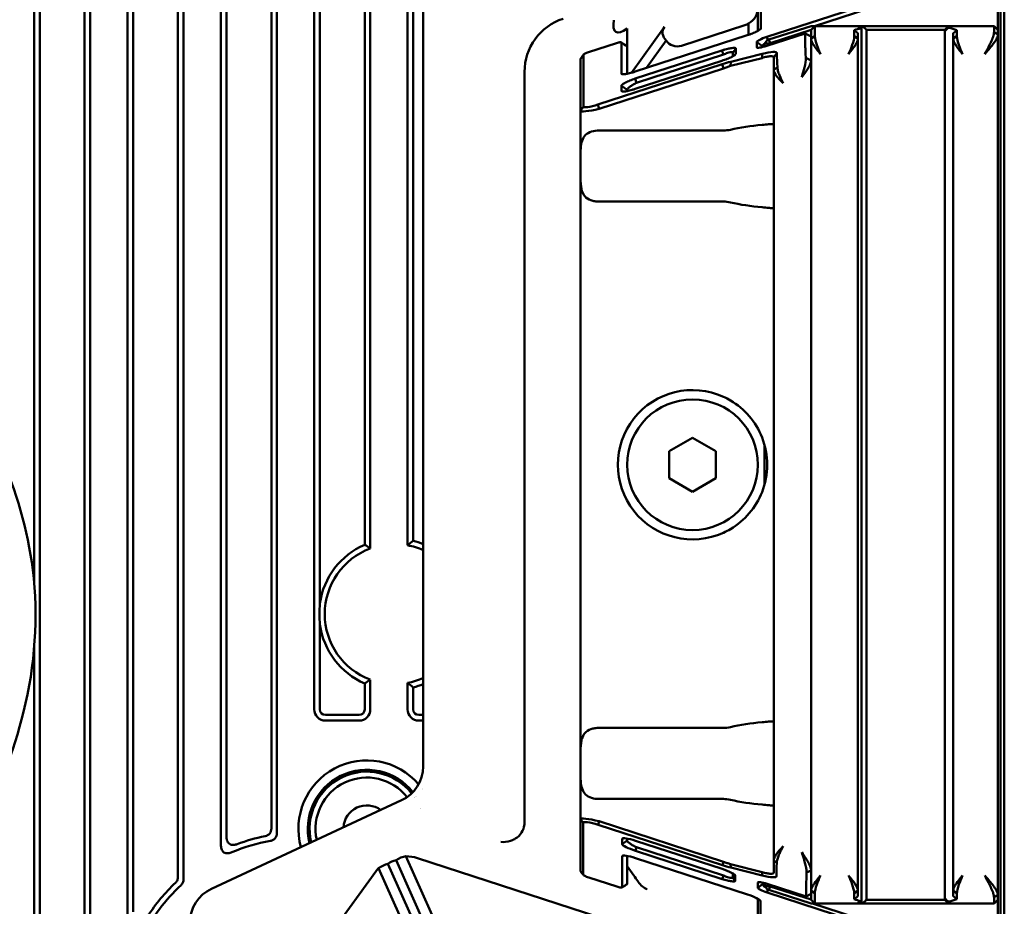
# Model space of a CAD drawing. Header units: millimetres. Extents: x 0 to 5104, y -184 to 1188.
# Tile 61 of 221: x 630 to 683, y 761 to 809. Entities that reach past the tile are written whole.
import ezdxf

# ---------------------------------------------------------------- set-up
doc = ezdxf.new("R2010")
doc.units = ezdxf.units.MM
doc.header["$LTSCALE"] = 2
doc.layers.add('Sichtbar (ISO)', color=7, linetype='Continuous', lineweight=50)

msp = doc.modelspace()

# ---------------------------------------------------------------- linework, layer by layer
at = {"layer": 'Sichtbar (ISO)'}
for p, q in [((683.13, 1106.68), (683.13, 611.58)), ((631.169, 778.621), (631.169, 830.119)), ((631.469, 738.477), (631.469, 830.119)), ((633.869, 830.119), (633.869, 741.78)), ((634.169, 830.119), (634.169, 742.193)), ((636.169, 759.948), (636.169, 830.119)), ((636.469, 761.08), (636.469, 830.119)), ((638.869, 830.119), (638.869, 762.949)), ((639.169, 830.119), (639.169, 762.819)), ((641.169, 764.661), (641.169, 830.119)), ((644.169, 830.119), (644.169, 765.301)), ((646.169, 771.924), (646.169, 830.119)), ((646.469, 777.594), (646.469, 830.119)), ((648.869, 830.119), (648.869, 780.746)), ((649.169, 830.119), (649.169, 780.543)), ((651.169, 830.119), (651.169, 780.716)), ((651.469, 830.119), (651.469, 780.957)), ((641.469, 765.104), (641.469, 828.619)), ((643.869, 828.619), (643.869, 765.549)), ((652.003, 826.344), (652.003, 768.866)), ((682.93, 754.971), (682.93, 814.701)), ((670.408, 807.947), (682.207, 811.781)), ((682.78, 811.691), (682.78, 808.33)), ((682.28, 811.558), (672.96, 808.53)), ((670.096, 810.289), (670.096, 808.413)), ((669.93, 809.517), (669.93, 808.273)), ((669.239, 808.584), (665.837, 807.478)), ((669.43, 808.061), (669.43, 808.669)), ((670.52, 807.806), (672.781, 808.53)), ((672.781, 808.53), (672.981, 808.53)), ((672.981, 808.53), (672.781, 808.33)), ((672.981, 808.53), (675.541, 808.53)), ((672.981, 807.988), (672.981, 808.53)), ((675.541, 808.53), (675.791, 808.53)), ((675.541, 808.53), (675.541, 808.524)), ((675.741, 808.33), (675.541, 808.53)), ((675.791, 808.53), (679.891, 808.53)), ((679.891, 808.53), (680.141, 808.53)), ((680.141, 808.53), (679.941, 808.33)), ((680.141, 808.53), (680.269, 808.53)), ((680.141, 808.434), (680.141, 808.528)), ((680.269, 808.53), (682.58, 808.53)), ((682.58, 808.53), (682.58, 808.212)), ((682.58, 808.53), (682.78, 808.33)), ((662.93, 807.872), (662.93, 808.391)), ((663.167, 806.03), (664.935, 808.491)), ((669.357, 808.037), (663.357, 806.087)), ((670.096, 808.413), (670.049, 808.35)), ((672.47, 808.139), (670.408, 807.47)), ((672.781, 808.32), (670.581, 807.616)), ((672.47, 807.401), (672.47, 808.139)), ((672.75, 807.984), (672.47, 808.139)), ((672.75, 807.984), (672.781, 807.96)), ((672.781, 808.33), (672.781, 807.86)), ((672.981, 807.988), (672.781, 807.86)), ((675.091, 808.307), (675.091, 807.988)), ((675.291, 807.86), (675.091, 807.988)), ((675.291, 808.493), (675.291, 808.505)), ((675.291, 807.86), (675.291, 808.143)), ((675.486, 808.444), (675.486, 761.615)), ((675.741, 808.33), (675.741, 808.33)), ((675.741, 808.33), (675.741, 761.73)), ((675.791, 808.33), (675.741, 808.33)), ((679.891, 808.33), (675.791, 808.33)), ((679.941, 808.33), (679.891, 808.33)), ((679.941, 808.33), (679.941, 808.316)), ((679.941, 808.316), (679.941, 808.263)), ((679.941, 808.263), (679.941, 761.796)), ((680.391, 808.143), (680.391, 807.86)), ((680.591, 807.988), (680.391, 807.86)), ((680.591, 807.988), (680.591, 808.307)), ((682.58, 808.212), (682.78, 808.054)), ((682.78, 808.054), (682.78, 808.33)), ((682.78, 808.054), (682.78, 762.005)), ((662.357, 807.616), (660.857, 807.129)), ((662.619, 805.984), (662.619, 807.653)), ((662.619, 807.653), (662.93, 807.429)), ((662.93, 807.872), (662.93, 805.995)), ((665.017, 807.755), (663.959, 806.283)), ((669.87, 807.394), (669.87, 807.673)), ((670.181, 807.449), (669.87, 807.673)), ((670.281, 807.584), (670.42, 807.774)), ((670.281, 807.431), (670.281, 807.584)), ((670.461, 807.787), (670.408, 807.947)), ((670.42, 807.774), (670.52, 807.806)), ((670.581, 807.616), (670.52, 807.806)), ((672.781, 762.199), (672.781, 807.86)), ((675.291, 807.86), (675.291, 762.199)), ((680.391, 762.199), (680.391, 807.86)), ((660.596, 806.995), (660.43, 806.772)), ((660.596, 806.995), (660.596, 804.214)), ((663.357, 805.712), (668.007, 807.223)), ((668.08, 807), (663.43, 805.489)), ((668.08, 807), (668.007, 807.223)), ((668.476, 806.617), (670.168, 807.041)), ((668.58, 807.103), (668.746, 807.326)), ((668.58, 806.907), (668.58, 807.103)), ((668.699, 806.985), (668.746, 807.048)), ((668.746, 807.326), (668.746, 807.048)), ((669.903, 807.371), (669.87, 807.394)), ((670.168, 807.041), (670.152, 806.818)), ((670.181, 807.449), (670.181, 807.405)), ((670.947, 807.081), (670.781, 806.858)), ((670.947, 807.081), (670.947, 806.906)), ((660.43, 803.991), (660.43, 806.772)), ((661.357, 804.32), (668.016, 806.484)), ((668.007, 806.671), (663.357, 805.16)), ((668.016, 806.484), (668.088, 806.261)), ((670.152, 806.818), (668.46, 806.394)), ((668.476, 806.617), (668.46, 806.394)), ((670.781, 806.683), (670.781, 806.858)), ((670.781, 806.186), (670.781, 806.683)), ((672.781, 806.681), (672.498, 806.819)), ((657.43, 765.876), (657.43, 806.073)), ((668.088, 806.261), (661.43, 804.097)), ((662.619, 805.984), (662.664, 805.952)), ((662.93, 805.995), (662.93, 805.973)), ((670.974, 806.324), (670.781, 806.186)), ((670.781, 801.501), (670.781, 806.186)), ((663.43, 805.489), (663.357, 805.712)), ((662.619, 805.057), (662.619, 805.335)), ((662.619, 805.335), (662.93, 805.112)), ((662.619, 805.057), (662.664, 805.025)), ((662.93, 805.112), (662.93, 805.046)), ((661.357, 804.32), (661.43, 804.097)), ((660.596, 804.214), (660.43, 803.991)), ((660.43, 801.501), (660.43, 803.991)), ((668.088, 802.933), (661.43, 802.933)), ((660.43, 800.558), (660.43, 801.501)), ((660.43, 769.501), (660.43, 800.558)), ((670.781, 769.501), (670.781, 800.558)), ((661.43, 799.126), (668.088, 799.126)), ((665.18, 785.751), (666.43, 786.473)), ((666.43, 786.473), (667.68, 785.751)), ((670.281, 783.948), (670.281, 786.111)), ((665.18, 784.308), (665.18, 785.751)), ((667.68, 785.751), (667.68, 784.308)), ((666.43, 783.586), (665.18, 784.308)), ((667.68, 784.308), (666.43, 783.586)), ((646.469, 771.924), (646.469, 776.465)), ((631.169, 738.041), (631.169, 775.294)), ((648.869, 773.314), (648.869, 771.924)), ((649.169, 773.516), (649.169, 771.924)), ((651.169, 773.344), (651.169, 771.924)), ((651.469, 773.102), (651.469, 771.924)), ((646.769, 771.624), (648.569, 771.624)), ((651.769, 771.624), (652.003, 771.624)), ((646.769, 771.324), (648.569, 771.324)), ((651.769, 771.324), (652.003, 771.324)), ((668.088, 770.933), (661.43, 770.933)), ((660.43, 768.558), (660.43, 769.501)), ((660.43, 766.04), (660.43, 768.558)), ((670.781, 763.821), (670.781, 768.558)), ((640.665, 762.312), (650.847, 767.053)), ((661.43, 767.126), (668.088, 767.126)), ((660.43, 763.259), (660.43, 766.04)), ((660.569, 765.852), (660.43, 766.04)), ((660.569, 765.852), (660.569, 763.071)), ((661.369, 765.741), (661.43, 765.928)), ((661.43, 765.928), (668.088, 763.765)), ((668.028, 763.577), (661.369, 765.741)), ((662.669, 764.985), (662.712, 765.015)), ((662.669, 764.707), (662.669, 764.985)), ((662.669, 764.707), (662.93, 764.894)), ((662.93, 765.001), (662.93, 764.894)), ((663.369, 764.887), (668.019, 763.376)), ((663.43, 764.537), (663.369, 764.349)), ((668.019, 762.838), (663.369, 764.349)), ((663.43, 764.537), (668.08, 763.026)), ((650.552, 763.856), (660.407, 741.771)), ((661.013, 741.787), (651.075, 764.058)), ((681.546, 754.259), (651.694, 763.958)), ((662.669, 764.058), (662.712, 764.088)), ((662.669, 762.389), (662.669, 764.058)), ((662.93, 764.074), (662.93, 762.576)), ((663.369, 763.96), (669.369, 762.01)), ((668.028, 763.577), (668.088, 763.765)), ((670.781, 763.821), (670.781, 763.349)), ((670.941, 763.7), (670.781, 763.821)), ((649.463, 763.244), (631.295, 738.237)), ((659.26, 741.79), (649.608, 763.42)), ((650.116, 763.654), (659.882, 741.771)), ((660.569, 763.071), (660.43, 763.259)), ((663.279, 763.034), (662.93, 763.52)), ((668.46, 763.636), (670.152, 763.211)), ((668.473, 763.448), (668.46, 763.636)), ((670.166, 763.024), (668.473, 763.448)), ((670.166, 763.024), (670.152, 763.211)), ((670.781, 763.173), (670.781, 763.349)), ((670.92, 763.161), (670.92, 762.985)), ((672.541, 763.18), (672.781, 763.302)), ((660.869, 762.918), (662.369, 762.431)), ((668.08, 763.026), (668.019, 762.838)), ((668.58, 762.928), (668.58, 763.142)), ((668.58, 762.928), (668.719, 762.741)), ((668.675, 763.079), (668.719, 763.019)), ((668.719, 763.019), (668.719, 762.741)), ((669.92, 762.647), (669.951, 762.669)), ((669.92, 762.369), (669.92, 762.647)), ((670.181, 762.644), (670.181, 762.556)), ((672.52, 761.895), (672.52, 762.641)), ((662.669, 762.389), (662.93, 762.576)), ((669.92, 762.369), (670.181, 762.556)), ((670.281, 762.476), (670.281, 762.619)), ((670.42, 762.285), (670.281, 762.476)), ((670.42, 762.577), (672.52, 761.895)), ((670.52, 762.253), (670.42, 762.285)), ((670.42, 762.114), (670.47, 762.269)), ((682.219, 758.28), (670.42, 762.114)), ((670.52, 762.253), (670.581, 762.444)), ((672.781, 761.53), (670.52, 762.253)), ((670.581, 762.444), (672.781, 761.74)), ((672.781, 762.199), (672.781, 761.73)), ((672.781, 762.199), (672.981, 762.071)), ((675.291, 762.199), (675.091, 762.071)), ((675.291, 761.916), (675.291, 762.199)), ((680.391, 762.199), (680.391, 761.916)), ((680.591, 762.071), (680.391, 762.199)), ((669.93, 759.966), (669.93, 761.776)), ((670.069, 761.653), (670.025, 761.713)), ((670.069, 761.653), (670.069, 759.779)), ((672.52, 761.895), (672.755, 762.026)), ((672.781, 762.045), (672.755, 762.026)), ((672.781, 761.73), (672.981, 761.53)), ((672.981, 761.53), (672.981, 762.071)), ((675.091, 762.071), (675.091, 761.752)), ((675.541, 761.53), (675.741, 761.73)), ((675.741, 761.73), (675.741, 761.73)), ((675.741, 761.73), (675.791, 761.73)), ((675.791, 761.73), (679.891, 761.73)), ((679.891, 761.73), (679.941, 761.73)), ((679.941, 761.796), (679.941, 761.743)), ((679.941, 761.743), (679.941, 761.73)), ((679.941, 761.73), (680.141, 761.53)), ((680.141, 761.531), (680.141, 761.625)), ((680.591, 761.752), (680.591, 762.071)), ((682.58, 761.847), (682.78, 762.005)), ((682.58, 761.847), (682.58, 761.53)), ((682.58, 761.53), (682.78, 761.73)), ((682.78, 761.73), (682.78, 762.005)), ((682.78, 761.73), (682.78, 758.314)), ((672.981, 761.53), (672.781, 761.53)), ((672.856, 761.53), (682.28, 758.468)), ((675.541, 761.53), (672.981, 761.53)), ((675.291, 761.554), (675.291, 761.566)), ((675.541, 761.535), (675.541, 761.53)), ((675.791, 761.53), (675.541, 761.53)), ((679.891, 761.53), (675.791, 761.53)), ((680.141, 761.53), (679.891, 761.53)), ((680.269, 761.53), (680.141, 761.53)), ((682.58, 761.53), (680.269, 761.53))]:
    msp.add_line(p, q, dxfattribs=at)
msp.add_circle((666.43, 785.03), 3.5, dxfattribs=at)
for centre, radius, start, end in [((666.43, 785.03), 4, 65.5039, 294.4961), ((666.43, 785.03), 4, 21.4676, 59.5039), ((666.43, 785.03), 4, 300.4961, 338.5324), ((650.48, 777.03), 4.05, 113.4317, 171.9921), ((650.48, 777.03), 3.75, 66.0429, 79.4051), ((650.48, 777.03), 4.05, 67.9154, 75.8584), ((650.48, 777.03), 3.75, 110.4548, 249.5452), ((650.48, 777.03), 4.05, 188.0079, 246.5683), ((650.48, 777.03), 3.75, 280.5949, 293.9571), ((650.48, 777.03), 4.05, 284.1416, 292.0846), ((646.769, 771.924), 0.6, 180, 270), ((646.769, 771.924), 0.3, 180, 270), ((648.569, 771.924), 0.3, 270, 0), ((648.569, 771.924), 0.6, 270, 0), ((651.769, 771.924), 0.6, 180, 270), ((651.769, 771.924), 0.3, 180, 270), ((648.98, 765.53), 3.659, 40.5745, 195.6408), ((648.98, 765.53), 3.159, 38.3986, 194.1479), ((648.98, 765.53), 3.059, 38.1778, 193.7912), ((648.98, 765.53), 2.744, 38.0624, 192.4854), ((648.98, 765.53), 3.659, 35.4988, 35.5011), ((648.98, 765.53), 3.059, 33.263, 33.2642), ((648.98, 765.53), 3.159, 33.4673, 33.4701), ((648.98, 765.53), 1.25, 53.2928, 176.6446), ((648.98, 765.53), 3.059, 20.2571, 20.2573), ((645.48, 755.53), 9.5, 100.0671, 113.0535), ((645.48, 755.53), 9.8, 101.4793, 110.5337), ((645.48, 755.53), 9.8, 133.4757, 147.118), ((645.48, 755.53), 9.5, 132.7356, 153.5606)]:
    msp.add_arc(centre, radius, start, end, dxfattribs=at)
for centre, major_axis, ratio, start_param, end_param in [((668.93, 809.554), (0.707, -0.734), 0.963956, 6.021386, 7.068583), ((660.434, 806.069), (-2.813, 1.057), 0.998437, 5.386695, 6.642054), ((663.561, 810.207), (-1.234, -1.992), 0.298798, 5.638247, 6.925423), ((668.93, 809.535), (0, 1.001), 0.999327, 3.455554, 3.665191), ((675.759, 807.03), (2.598, 0), 0.57735, 1.65481, 1.751925), ((680.269, 807.03), (2.598, 0), 0.57735, 1.570796, 1.620235), ((665.691, 808.177), (-0.864, -0.022), 0.766388, 5.757039, 6.940484), ((676.452, 807.03), (2.598, 0), 0.57735, 1.972588, 2.122087), ((674.72, 807.03), (2.598, 0), 0.57735, 1.291584, 1.349126), ((679.23, 807.03), (2.598, 0), 0.57735, 1.019506, 1.212604), ((665.627, 808.147), (-0.655, -0.312), 0.965619, 0.131152, 1.436141), ((668.074, 806.329), (1.07, 0.347), 0.146908, 1.138593, 1.577494), ((671.281, 801.03), (5.625, 0), 0.4, 1.772809, 2.09618), ((671.281, 801.03), (5.625, 0), 0.4, 4.187005, 4.510376), ((671.281, 769.03), (5.625, 0), 0.4, 1.772809, 2.09618), ((650.001, 768.866), (1.895, -0.643), 0.999321, 5.475764, 6.610228), ((671.281, 769.03), (5.625, 0), 0.4, 4.187005, 4.510376), ((656.428, 765.887), (-0.256, 0.989), 0.97883, 3.527421, 4.453817), ((651.197, 761.935), (1.382, -1.489), 0.984233, 2.711553, 2.951627), ((651.228, 761.901), (-0.248, -2.17), 0.786921, 3.37461, 3.688677), ((651.099, 762.04), (1.382, -1.489), 0.984233, 2.086046, 2.397486), ((651.099, 762.04), (1.382, -1.489), 0.984233, 3.219057, 3.332908), ((651.252, 761.876), (-2.308, 0.696), 0.762738, 5.438462, 5.705893), ((668.084, 763.727), (1.037, -0.336), 0.146908, 4.705692, 5.144592), ((663.192, 763.063), (-0.498, 0.686), 0.063564, 4.137105, 4.625123), ((641.51, 760.499), (-1.895, 0.643), 0.999321, 5.475764, 6.610228), ((676.452, 763.03), (-2.598, 0), 0.57735, 1.019506, 1.169004), ((674.72, 763.03), (-2.598, 0), 0.57735, 1.792467, 1.850008), ((679.23, 763.03), (-2.598, 0), 0.57735, 1.928989, 2.122087), ((675.759, 763.03), (-2.598, 0), 0.57735, 1.389667, 1.486782), ((680.269, 763.03), (-2.598, 0), 0.57735, 1.521358, 1.570796)]:
    msp.add_ellipse(centre, major_axis=major_axis, ratio=ratio, start_param=start_param, end_param=end_param, dxfattribs=at)
for points, knots in [([(604.73, 837.53), (604.73, 831.519), (605.766, 825.393), (609.65, 815.032), (612.205, 810.566), (618.575, 801.347), (622.621, 796.704), (627.26, 789.716), (628.428, 787.722), (630.192, 783.646), (630.819, 781.547), (631.402, 776.898), (631.212, 774.277), (630.067, 769.636), (629.229, 767.536), (626.832, 762.817), (625.113, 760.245), (620.631, 754.386), (617.702, 751.191), (614.652, 748.141)], [0, 0, 0, 0, 1.803077, 1.803077, 3.338406, 3.338406, 5.226079, 5.226079, 5.93838, 5.93838, 6.604714, 6.604714, 7.38355, 7.38355, 8.058676, 8.058676, 8.980238, 8.980238, 10.274128, 10.274128, 10.274128, 10.274128]), ([(670.096, 808.413), (670.096, 808.396), (670.076, 808.371), (670.003, 808.314), (669.948, 808.281), (669.81, 808.211), (669.726, 808.173), (669.548, 808.102), (669.453, 808.068), (669.357, 808.037)], [-0.1220503, -0.1220503, -0.1220503, -0.1220503, -0.0924622, -0.0924622, -0.0615229, -0.0615229, -0.0302652, -0.0302652, 0, 0, 0, 0]), ([(672.981, 807.988), (672.982, 807.857), (673.036, 807.666), (673.085, 807.524), (673.11, 807.453), (673.159, 807.327), (673.178, 807.279), (673.198, 807.23), (673.232, 807.147), (673.281, 807.03)], [0, 0, 0, 0, 0.5, 0.5, 0.5, 0.75, 0.75, 0.75, 1, 1, 1, 1]), ([(674.791, 807.03), (674.888, 807.264), (674.922, 807.34), (674.987, 807.524), (675.051, 807.709), (675.09, 807.857), (675.091, 807.988)], [0, 0, 0, 0, 0.5, 0.5, 0.5, 1, 1, 1, 1]), ([(675.436, 808.471), (675.443, 808.47), (675.45, 808.469), (675.465, 808.464), (675.473, 808.461), (675.483, 808.453), (675.486, 808.448), (675.486, 808.439), (675.483, 808.434), (675.473, 808.425), (675.465, 808.42), (675.45, 808.414), (675.443, 808.412), (675.436, 808.41)], [0.00502347, 0.00502347, 0.00502347, 0.00502347, 0.00750611, 0.00750611, 0.01147735, 0.01147735, 0.01544859, 0.01544859, 0.01949842, 0.01949842, 0.02354826, 0.02354826, 0.02601974, 0.02601974, 0.02601974, 0.02601974]), ([(680.591, 807.988), (680.592, 807.857), (680.646, 807.666), (680.695, 807.524), (680.72, 807.453), (680.769, 807.327), (680.788, 807.279), (680.808, 807.23), (680.842, 807.147), (680.891, 807.03)], [0, 0, 0, 0, 0.5, 0.5, 0.5, 0.75, 0.75, 0.75, 1, 1, 1, 1]), ([(682.08, 807.03), (682.226, 807.302), (682.275, 807.388), (682.371, 807.588), (682.382, 807.61), (682.392, 807.632), (682.404, 807.656), (682.456, 807.768), (682.497, 807.866), (682.526, 807.951), (682.562, 808.058), (682.58, 808.143), (682.58, 808.212)], [0, 0, 0, 0, 0.451774, 0.451774, 0.451774, 0.5, 0.5, 0.5, 0.723175, 0.723175, 0.723175, 1, 1, 1, 1]), ([(682.78, 808.054), (682.78, 807.995), (682.755, 807.92), (682.705, 807.829), (682.686, 807.795), (682.665, 807.76), (682.64, 807.723), (682.61, 807.676), (682.555, 807.602), (682.533, 807.573), (682.444, 807.455), (682.292, 807.274), (682.08, 807.03)], [0, 0, 0, 0, 0.275759, 0.275759, 0.275759, 0.375, 0.375, 0.375, 0.5, 0.5, 0.5, 1, 1, 1, 1]), ([(662.619, 807.653), (662.619, 807.665), (662.591, 807.669), (662.542, 807.662), (662.494, 807.655), (662.426, 807.639), (662.357, 807.616)], [0, 0, 0, 0, 0.502904, 0.502904, 0.502904, 1, 1, 1, 1]), ([(669.87, 807.673), (669.87, 807.698), (669.927, 807.743), (670.028, 807.794), (670.127, 807.845), (670.267, 807.901), (670.408, 807.947)], [0, 0, 0, 0, 0.502904, 0.502904, 0.502904, 1, 1, 1, 1]), ([(670.408, 807.47), (670.268, 807.424), (670.128, 807.389), (670.028, 807.375), (669.928, 807.361), (669.87, 807.368), (669.87, 807.394)], [0, 0, 0, 0, 0.502904, 0.502904, 0.502904, 1, 1, 1, 1]), ([(670.281, 807.582), (670.277, 807.578), (670.273, 807.575), (670.242, 807.546), (670.219, 807.522), (670.189, 807.48), (670.181, 807.462), (670.181, 807.449)], [0.02608984, 0.02608984, 0.02608984, 0.02608984, 0.02808679, 0.02808679, 0.0418663, 0.0418663, 0.05542764, 0.05542764, 0.05542764, 0.05542764]), ([(673.281, 807.03), (673.205, 807.125), (673.138, 807.208), (673.084, 807.279), (673.029, 807.351), (673.012, 807.373), (672.955, 807.458), (672.84, 807.629), (672.781, 807.763), (672.781, 807.86)], [0, 0, 0, 0, 0.25, 0.25, 0.25, 0.5, 0.5, 0.5, 1, 1, 1, 1]), ([(675.291, 807.86), (675.29, 807.812), (675.277, 807.754), (675.248, 807.687), (675.219, 807.62), (675.149, 807.506), (675.117, 807.458), (675.053, 807.363), (674.943, 807.22), (674.791, 807.03)], [0, 0, 0, 0, 0.25, 0.25, 0.25, 0.5, 0.5, 0.5, 1, 1, 1, 1]), ([(680.891, 807.03), (680.815, 807.125), (680.748, 807.208), (680.694, 807.279), (680.639, 807.351), (680.622, 807.373), (680.565, 807.458), (680.45, 807.629), (680.391, 807.763), (680.391, 807.86)], [0, 0, 0, 0, 0.25, 0.25, 0.25, 0.5, 0.5, 0.5, 1, 1, 1, 1]), ([(660.857, 807.129), (660.789, 807.107), (660.721, 807.079), (660.672, 807.054), (660.624, 807.03), (660.595, 807.008), (660.596, 806.995)], [0, 0, 0, 0, 0.502904, 0.502904, 0.502904, 1, 1, 1, 1]), ([(668.007, 807.223), (668.06, 807.24), (668.113, 807.256), (668.217, 807.286), (668.267, 807.299), (668.394, 807.329), (668.468, 807.344), (668.592, 807.361), (668.642, 807.364), (668.7, 807.359), (668.717, 807.355), (668.74, 807.344), (668.746, 807.336), (668.746, 807.326)], [-0.1178615, -0.1178615, -0.1178615, -0.1178615, -0.1012306, -0.1012306, -0.0848355, -0.0848355, -0.058228, -0.058228, -0.0319121, -0.0319121, -0.0160284, -0.0160284, 0, 0, 0, 0]), ([(668.746, 807.048), (668.746, 807.03), (668.726, 807.006), (668.653, 806.949), (668.598, 806.915), (668.46, 806.845), (668.376, 806.808), (668.198, 806.736), (668.103, 806.702), (668.007, 806.671)], [-0.1220503, -0.1220503, -0.1220503, -0.1220503, -0.0924622, -0.0924622, -0.0615229, -0.0615229, -0.0302652, -0.0302652, 0, 0, 0, 0]), ([(668.58, 807.103), (668.58, 807.112), (668.576, 807.12), (668.562, 807.132), (668.551, 807.136), (668.513, 807.141), (668.48, 807.138), (668.398, 807.122), (668.35, 807.109), (668.264, 807.079), (668.228, 807.065), (668.155, 807.034), (668.117, 807.017), (668.08, 807)], [0, 0, 0, 0, 0.01071176, 0.01071176, 0.02124708, 0.02124708, 0.03894249, 0.03894249, 0.05701831, 0.05701831, 0.06900123, 0.06900123, 0.08131979, 0.08131979, 0.08131979, 0.08131979]), ([(670.168, 807.041), (670.396, 807.099), (670.596, 807.134), (670.734, 807.141), (670.872, 807.148), (670.947, 807.127), (670.947, 807.081)], [0, 0, 0, 0, 0.500358, 0.500358, 0.500358, 1, 1, 1, 1]), ([(670.781, 806.858), (670.781, 806.88), (670.767, 806.897), (670.709, 806.918), (670.666, 806.921), (670.554, 806.914), (670.486, 806.904), (670.331, 806.87), (670.244, 806.846), (670.152, 806.818)], [0, 0, 0, 0, 0.0301598, 0.0301598, 0.0599486, 0.0599486, 0.090122, 0.090122, 0.120875, 0.120875, 0.120875, 0.120875]), ([(672.281, 805.787), (672.353, 806.038), (672.376, 806.11), (672.425, 806.315), (672.474, 806.52), (672.503, 806.676), (672.498, 806.819)], [0, 0, 0, 0, 0.5, 0.5, 0.5, 1, 1, 1, 1]), ([(672.781, 806.681), (672.78, 806.631), (672.767, 806.57), (672.736, 806.497), (672.706, 806.425), (672.631, 806.296), (672.6, 806.246), (672.536, 806.144), (672.429, 805.991), (672.281, 805.787)], [0, 0, 0, 0, 0.25, 0.25, 0.25, 0.5, 0.5, 0.5, 1, 1, 1, 1]), ([(663.357, 806.087), (663.305, 806.07), (663.252, 806.054), (663.148, 806.024), (663.097, 806.011), (662.97, 805.981), (662.897, 805.966), (662.773, 805.949), (662.723, 805.946), (662.664, 805.951), (662.647, 805.955), (662.625, 805.966), (662.619, 805.974), (662.619, 805.984)], [-0.1178614, -0.1178614, -0.1178614, -0.1178614, -0.1012307, -0.1012307, -0.0848358, -0.0848358, -0.0582284, -0.0582284, -0.0319125, -0.0319125, -0.0160286, -0.0160286, 0, 0, 0, 0]), ([(668.46, 806.394), (668.4, 806.375), (668.339, 806.355), (668.215, 806.31), (668.151, 806.286), (668.088, 806.261)], [0, 0, 0, 0, 0.02000194, 0.02000194, 0.04035211, 0.04035211, 0.04035211, 0.04035211]), ([(671.281, 805.462), (671.202, 805.544), (671.133, 805.616), (671.077, 805.677), (671.022, 805.739), (671.003, 805.76), (670.947, 805.832), (670.835, 805.976), (670.781, 806.094), (670.781, 806.186)], [0, 0, 0, 0, 0.25, 0.25, 0.25, 0.5, 0.5, 0.5, 1, 1, 1, 1]), ([(670.974, 806.324), (670.977, 806.269), (670.987, 806.207), (671.005, 806.137), (671.023, 806.067), (671.064, 805.951), (671.082, 805.905), (671.119, 805.811), (671.185, 805.664), (671.281, 805.462)], [0, 0, 0, 0, 0.25, 0.25, 0.25, 0.5, 0.5, 0.5, 1, 1, 1, 1]), ([(662.619, 805.335), (662.619, 805.353), (662.638, 805.377), (662.712, 805.434), (662.767, 805.467), (662.905, 805.538), (662.988, 805.575), (663.166, 805.646), (663.261, 805.681), (663.357, 805.712)], [-0.1220503, -0.1220503, -0.1220503, -0.1220503, -0.092462, -0.092462, -0.0615227, -0.0615227, -0.030265, -0.030265, 0, 0, 0, 0]), ([(663.43, 805.489), (663.363, 805.456), (663.298, 805.422), (663.178, 805.351), (663.123, 805.314), (663.031, 805.245), (662.993, 805.212), (662.943, 805.155), (662.93, 805.13), (662.93, 805.112)], [0, 0, 0, 0, 0.02217037, 0.02217037, 0.04456629, 0.04456629, 0.06654314, 0.06654314, 0.08758734, 0.08758734, 0.08758734, 0.08758734]), ([(663.357, 805.16), (663.305, 805.143), (663.252, 805.127), (663.148, 805.097), (663.097, 805.084), (662.97, 805.054), (662.897, 805.039), (662.773, 805.022), (662.723, 805.019), (662.664, 805.024), (662.647, 805.028), (662.625, 805.039), (662.619, 805.047), (662.619, 805.057)], [-0.1178614, -0.1178614, -0.1178614, -0.1178614, -0.1012307, -0.1012307, -0.0848358, -0.0848358, -0.0582284, -0.0582284, -0.0319125, -0.0319125, -0.0160286, -0.0160286, 0, 0, 0, 0]), ([(660.596, 804.214), (660.595, 804.177), (660.677, 804.167), (660.819, 804.187), (660.961, 804.207), (661.157, 804.255), (661.357, 804.32)], [0, 0, 0, 0, 0.498796, 0.498796, 0.498796, 1, 1, 1, 1]), ([(670.152, 803.234), (670.157, 803.234), (670.162, 803.235), (670.29, 803.245), (670.403, 803.259), (670.58, 803.277), (670.656, 803.283), (670.757, 803.272), (670.781, 803.255), (670.781, 803.228)], [0.3476651, 0.3476651, 0.3476651, 0.3476651, 0.3490803, 0.3490803, 0.3871078, 0.3871078, 0.4248221, 0.4248221, 0.4625363, 0.4625363, 0.4625363, 0.4625363]), ([(661.43, 802.933), (661.291, 802.933), (661.147, 802.914), (660.894, 802.835), (660.785, 802.773), (660.613, 802.609), (660.554, 802.503), (660.474, 802.26), (660.454, 802.124), (660.431, 801.827), (660.429, 801.666), (660.43, 801.501)], [0.82523, 0.82523, 0.82523, 0.82523, 0.8667756, 0.8667756, 0.9083212, 0.9083212, 0.9563176, 0.9563176, 1.0043139, 1.0043139, 1.0535568, 1.0535568, 1.0535568, 1.0535568]), ([(670.781, 800.558), (670.78, 800.716), (670.783, 800.876), (670.783, 801.183), (670.78, 801.344), (670.781, 801.501)], [0.30939669, 0.30939669, 0.30939669, 0.30939669, 0.35534297, 0.35534297, 0.40128925, 0.40128925, 0.40128925, 0.40128925]), ([(660.43, 800.558), (660.43, 800.502), (660.43, 800.447), (660.433, 800.18), (660.443, 799.98), (660.509, 799.667), (660.57, 799.516), (660.736, 799.321), (660.848, 799.245), (661.05, 799.173), (661.124, 799.155), (661.275, 799.132), (661.353, 799.126), (661.43, 799.126)], [-0.2213879, -0.2213879, -0.2213879, -0.2213879, -0.2054321, -0.2054321, -0.1439647, -0.1439647, -0.0922722, -0.0922722, -0.0461361, -0.0461361, -0.023068, -0.023068, 0, 0, 0, 0]), ([(670.781, 798.831), (670.781, 798.804), (670.757, 798.787), (670.656, 798.776), (670.58, 798.782), (670.403, 798.8), (670.29, 798.814), (670.162, 798.825), (670.157, 798.825), (670.152, 798.825)], [-0.4625363, -0.4625363, -0.4625363, -0.4625363, -0.4248221, -0.4248221, -0.3871078, -0.3871078, -0.3490803, -0.3490803, -0.3476651, -0.3476651, -0.3476651, -0.3476651]), ([(670.152, 783.566), (670.335, 784.03), (670.43, 784.536), (670.43, 785.03), (670.43, 785.523), (670.335, 786.029), (670.152, 786.493)], [-0.1479716, -0.1479716, -0.1479716, -0.1479716, 0, 0, 0, 0.1479716, 0.1479716, 0.1479716, 0.1479716]), ([(670.152, 771.234), (670.157, 771.234), (670.162, 771.235), (670.29, 771.245), (670.403, 771.259), (670.58, 771.277), (670.656, 771.283), (670.757, 771.272), (670.781, 771.255), (670.781, 771.228)], [-0.2744406, -0.2744406, -0.2744406, -0.2744406, -0.2730253, -0.2730253, -0.2349978, -0.2349978, -0.1972836, -0.1972836, -0.1595694, -0.1595694, -0.1595694, -0.1595694]), ([(661.43, 770.933), (661.353, 770.933), (661.275, 770.927), (661.124, 770.904), (661.05, 770.886), (660.848, 770.814), (660.736, 770.738), (660.57, 770.543), (660.509, 770.392), (660.443, 770.08), (660.433, 769.879), (660.43, 769.613), (660.43, 769.557), (660.43, 769.501)], [-0.5337989, -0.5337989, -0.5337989, -0.5337989, -0.5107309, -0.5107309, -0.4876628, -0.4876628, -0.4415268, -0.4415268, -0.3898342, -0.3898342, -0.3283668, -0.3283668, -0.312411, -0.312411, -0.312411, -0.312411]), ([(670.781, 768.558), (670.78, 768.716), (670.783, 768.876), (670.783, 769.183), (670.78, 769.344), (670.781, 769.501)], [0.30939669, 0.30939669, 0.30939669, 0.30939669, 0.35534297, 0.35534297, 0.40128925, 0.40128925, 0.40128925, 0.40128925]), ([(660.43, 768.558), (660.429, 768.393), (660.431, 768.232), (660.454, 767.935), (660.474, 767.799), (660.554, 767.556), (660.613, 767.45), (660.785, 767.286), (660.894, 767.224), (661.147, 767.145), (661.291, 767.126), (661.43, 767.126)], [0.0467498, 0.0467498, 0.0467498, 0.0467498, 0.0959927, 0.0959927, 0.143989, 0.143989, 0.1919854, 0.1919854, 0.233531, 0.233531, 0.2750767, 0.2750767, 0.2750767, 0.2750767]), ([(670.781, 766.831), (670.781, 766.804), (670.757, 766.787), (670.656, 766.776), (670.58, 766.782), (670.403, 766.8), (670.29, 766.814), (670.162, 766.825), (670.157, 766.825), (670.152, 766.825)], [0.1595694, 0.1595694, 0.1595694, 0.1595694, 0.1972836, 0.1972836, 0.2349978, 0.2349978, 0.2730253, 0.2730253, 0.2744406, 0.2744406, 0.2744406, 0.2744406]), ([(661.369, 765.741), (661.16, 765.809), (660.952, 765.86), (660.803, 765.881), (660.677, 765.899), (660.596, 765.894), (660.575, 765.868), (660.571, 765.864), (660.569, 765.858), (660.569, 765.852)], [0, 0, 0, 0, 0.499222, 0.499222, 0.499222, 0.92222, 0.92222, 0.92222, 1, 1, 1, 1]), ([(643.53, 765.134), (643.579, 765.144), (643.627, 765.16), (643.712, 765.208), (643.749, 765.238), (643.81, 765.313), (643.832, 765.355), (643.863, 765.449), (643.869, 765.499), (643.869, 765.549)], [0, 0, 0, 0, 0.01510171, 0.01510171, 0.02949759, 0.02949759, 0.04393186, 0.04393186, 0.05907178, 0.05907178, 0.05907178, 0.05907178]), ([(644.169, 765.301), (644.169, 765.249), (644.162, 765.196), (644.13, 765.102), (644.108, 765.06), (644.047, 764.987), (644.01, 764.957), (643.922, 764.909), (643.871, 764.893), (643.819, 764.883)], [-0.06019222, -0.06019222, -0.06019222, -0.06019222, -0.04448015, -0.04448015, -0.03014112, -0.03014112, -0.01583875, -0.01583875, 0, 0, 0, 0]), ([(641.469, 765.104), (641.469, 765.044), (641.476, 764.982), (641.504, 764.881), (641.522, 764.839), (641.569, 764.769), (641.595, 764.741), (641.659, 764.697), (641.694, 764.682), (641.775, 764.663), (641.82, 764.661), (641.925, 764.67), (641.985, 764.686), (642.042, 764.707)], [0, 0, 0, 0, 0.01808007, 0.01808007, 0.03167964, 0.03167964, 0.0433512, 0.0433512, 0.05498581, 0.05498581, 0.06839054, 0.06839054, 0.08667125, 0.08667125, 0.08667125, 0.08667125]), ([(656.155, 764.831), (656.31, 764.803), (656.508, 764.818), (656.751, 764.902), (656.829, 764.937), (656.947, 765.006), (656.99, 765.035), (657.03, 765.065)], [-0.38047144, -0.38047144, -0.38047144, -0.38047144, -0.32136831, -0.32136831, -0.29677076, -0.29677076, -0.28231381, -0.28231381, -0.28231381, -0.28231381]), ([(662.669, 764.985), (662.668, 765.019), (662.744, 765.028), (662.874, 765.01), (663.004, 764.992), (663.186, 764.947), (663.369, 764.887)], [0, 0, 0, 0, 0.500483, 0.500483, 0.500483, 1, 1, 1, 1]), ([(662.93, 764.894), (662.93, 764.885), (662.933, 764.875), (662.947, 764.852), (662.956, 764.839), (662.996, 764.797), (663.034, 764.765), (663.128, 764.699), (663.182, 764.665), (663.301, 764.598), (663.365, 764.567), (663.43, 764.537)], [0, 0, 0, 0, 0.01045831, 0.01045831, 0.02116434, 0.02116434, 0.04324269, 0.04324269, 0.06483887, 0.06483887, 0.08623145, 0.08623145, 0.08623145, 0.08623145]), ([(641.76, 764.271), (641.698, 764.245), (641.631, 764.224), (641.521, 764.212), (641.478, 764.213), (641.398, 764.231), (641.364, 764.245), (641.301, 764.286), (641.274, 764.313), (641.227, 764.38), (641.209, 764.42), (641.177, 764.526), (641.169, 764.595), (641.169, 764.661)], [-0.08923501, -0.08923501, -0.08923501, -0.08923501, -0.06906947, -0.06906947, -0.05598893, -0.05598893, -0.04464963, -0.04464963, -0.03327373, -0.03327373, -0.01998486, -0.01998486, -0.00000011, -0.00000011, -0.00000011, -0.00000011]), ([(663.369, 764.349), (663.186, 764.409), (663.004, 764.482), (662.874, 764.548), (662.744, 764.614), (662.668, 764.673), (662.669, 764.707)], [0, 0, 0, 0, 0.500445, 0.500445, 0.500445, 1, 1, 1, 1]), ([(670.781, 763.821), (670.781, 763.87), (670.794, 763.926), (670.821, 763.989), (670.849, 764.052), (670.915, 764.155), (670.947, 764.199), (671.011, 764.288), (671.123, 764.421), (671.281, 764.597)], [0, 0, 0, 0, 0.25, 0.25, 0.25, 0.5, 0.5, 0.5, 1, 1, 1, 1]), ([(671.281, 764.597), (671.228, 764.492), (671.181, 764.4), (671.145, 764.323), (671.108, 764.246), (671.097, 764.224), (671.059, 764.135), (670.985, 763.957), (670.946, 763.814), (670.941, 763.7)], [0, 0, 0, 0, 0.25, 0.25, 0.25, 0.5, 0.5, 0.5, 1, 1, 1, 1]), ([(672.281, 764.272), (672.355, 764.16), (672.42, 764.062), (672.473, 763.979), (672.5, 763.937), (672.524, 763.899), (672.544, 763.865), (672.565, 763.83), (672.569, 763.824), (672.599, 763.772), (672.651, 763.682), (672.693, 763.601), (672.723, 763.53), (672.762, 763.436), (672.781, 763.361), (672.781, 763.302)], [0, 0, 0, 0, 0.25, 0.25, 0.25, 0.375, 0.375, 0.375, 0.5, 0.5, 0.5, 0.716506, 0.716506, 0.716506, 1, 1, 1, 1]), ([(672.541, 763.18), (672.544, 763.241), (672.538, 763.315), (672.523, 763.403), (672.521, 763.414), (672.519, 763.426), (672.516, 763.439), (672.5, 763.526), (672.471, 763.641), (672.452, 763.711), (672.43, 763.791), (672.387, 763.937), (672.37, 763.99), (672.354, 764.043), (672.324, 764.137), (672.281, 764.272)], [0, 0, 0, 0, 0.25, 0.25, 0.25, 0.281252, 0.281252, 0.281252, 0.5, 0.5, 0.5, 0.75, 0.75, 0.75, 1, 1, 1, 1]), ([(662.669, 764.058), (662.668, 764.092), (662.744, 764.101), (662.874, 764.083), (663.004, 764.065), (663.186, 764.02), (663.369, 763.96)], [0, 0, 0, 0, 0.500483, 0.500483, 0.500483, 1, 1, 1, 1]), ([(668.088, 763.765), (668.151, 763.74), (668.215, 763.717), (668.339, 763.673), (668.4, 763.654), (668.46, 763.636)], [0, 0, 0, 0, 0.02027455, 0.02027455, 0.04022112, 0.04022112, 0.04022112, 0.04022112]), ([(668.019, 763.376), (668.202, 763.317), (668.384, 763.244), (668.514, 763.177), (668.644, 763.111), (668.72, 763.053), (668.719, 763.019)], [0, 0, 0, 0, 0.500445, 0.500445, 0.500445, 1, 1, 1, 1]), ([(670.152, 763.211), (670.244, 763.184), (670.331, 763.161), (670.486, 763.128), (670.554, 763.118), (670.666, 763.112), (670.708, 763.115), (670.767, 763.135), (670.781, 763.151), (670.781, 763.173)], [0, 0, 0, 0, 0.0307209, 0.0307209, 0.060887, 0.060887, 0.090681, 0.090681, 0.1208339, 0.1208339, 0.1208339, 0.1208339]), ([(638.737, 762.641), (638.758, 762.661), (638.777, 762.683), (638.81, 762.729), (638.824, 762.754), (638.847, 762.807), (638.855, 762.835), (638.867, 762.891), (638.869, 762.92), (638.869, 762.949)], [0, 0, 0, 0, 0.00862861, 0.00862861, 0.0172509, 0.0172509, 0.0258946, 0.0258946, 0.03456003, 0.03456003, 0.03456003, 0.03456003]), ([(639.169, 762.819), (639.169, 762.79), (639.167, 762.761), (639.155, 762.703), (639.146, 762.675), (639.123, 762.622), (639.108, 762.597), (639.074, 762.549), (639.055, 762.527), (639.033, 762.507)], [-0.03511471, -0.03511471, -0.03511471, -0.03511471, -0.02634125, -0.02634125, -0.01758783, -0.01758783, -0.00879582, -0.00879582, 0, 0, 0, 0]), ([(660.569, 763.071), (660.569, 763.057), (660.601, 763.032), (660.657, 763.003), (660.712, 762.975), (660.79, 762.944), (660.869, 762.918)], [0, 0, 0, 0, 0.502904, 0.502904, 0.502904, 1, 1, 1, 1]), ([(663.499, 762.716), (663.508, 762.704), (663.516, 762.691), (663.649, 762.507), (663.832, 762.36), (664.003, 762.281)], [-0.07249337, -0.07249337, -0.07249337, -0.07249337, -0.06782541, -0.06782541, 0, 0, 0, 0]), ([(668.719, 762.741), (668.719, 762.731), (668.714, 762.724), (668.692, 762.713), (668.676, 762.709), (668.62, 762.705), (668.572, 762.708), (668.454, 762.724), (668.384, 762.738), (668.264, 762.767), (668.216, 762.779), (668.119, 762.807), (668.069, 762.822), (668.019, 762.838)], [-0.1118792, -0.1118792, -0.1118792, -0.1118792, -0.0965524, -0.0965524, -0.0813641, -0.0813641, -0.0563649, -0.0563649, -0.0311029, -0.0311029, -0.0156618, -0.0156618, 0, 0, 0, 0]), ([(668.08, 763.026), (668.117, 763.009), (668.154, 762.993), (668.227, 762.964), (668.262, 762.951), (668.349, 762.922), (668.398, 762.91), (668.48, 762.894), (668.514, 762.892), (668.552, 762.897), (668.562, 762.901), (668.576, 762.912), (668.58, 762.919), (668.58, 762.928)], [0, 0, 0, 0, 0.01216234, 0.01216234, 0.02402456, 0.02402456, 0.04229922, 0.04229922, 0.06022158, 0.06022158, 0.07069821, 0.07069821, 0.08133289, 0.08133289, 0.08133289, 0.08133289]), ([(669.92, 762.647), (669.92, 762.671), (669.973, 762.678), (670.067, 762.665), (670.159, 762.652), (670.289, 762.62), (670.42, 762.577)], [0, 0, 0, 0, 0.502904, 0.502904, 0.502904, 1, 1, 1, 1]), ([(670.92, 762.985), (670.921, 762.941), (670.847, 762.921), (670.714, 762.928), (670.58, 762.935), (670.387, 762.968), (670.166, 763.024)], [0, 0, 0, 0, 0.50037, 0.50037, 0.50037, 1, 1, 1, 1]), ([(672.781, 762.199), (672.782, 762.247), (672.795, 762.305), (672.824, 762.372), (672.853, 762.439), (672.923, 762.553), (672.955, 762.601), (673.019, 762.696), (673.129, 762.839), (673.281, 763.03)], [0, 0, 0, 0, 0.25, 0.25, 0.25, 0.5, 0.5, 0.5, 1, 1, 1, 1]), ([(673.281, 763.03), (673.183, 762.795), (673.15, 762.72), (673.085, 762.535), (673.021, 762.351), (672.982, 762.202), (672.981, 762.071)], [0, 0, 0, 0, 0.5, 0.5, 0.5, 1, 1, 1, 1]), ([(674.791, 763.03), (674.867, 762.934), (674.934, 762.851), (674.988, 762.78), (675.043, 762.708), (675.06, 762.687), (675.117, 762.601), (675.232, 762.43), (675.291, 762.296), (675.291, 762.199)], [0, 0, 0, 0, 0.25, 0.25, 0.25, 0.5, 0.5, 0.5, 1, 1, 1, 1]), ([(675.091, 762.071), (675.09, 762.202), (675.036, 762.393), (674.987, 762.535), (674.962, 762.606), (674.913, 762.732), (674.894, 762.781), (674.874, 762.829), (674.84, 762.912), (674.791, 763.03)], [0, 0, 0, 0, 0.5, 0.5, 0.5, 0.75, 0.75, 0.75, 1, 1, 1, 1]), ([(680.391, 762.199), (680.392, 762.247), (680.405, 762.305), (680.434, 762.372), (680.463, 762.439), (680.533, 762.553), (680.565, 762.601), (680.629, 762.696), (680.739, 762.839), (680.891, 763.03)], [0, 0, 0, 0, 0.25, 0.25, 0.25, 0.5, 0.5, 0.5, 1, 1, 1, 1]), ([(680.891, 763.03), (680.793, 762.795), (680.76, 762.72), (680.695, 762.535), (680.631, 762.351), (680.592, 762.202), (680.591, 762.071)], [0, 0, 0, 0, 0.5, 0.5, 0.5, 1, 1, 1, 1]), ([(682.08, 763.03), (682.186, 762.907), (682.279, 762.801), (682.354, 762.71), (682.392, 762.665), (682.426, 762.623), (682.455, 762.586), (682.485, 762.549), (682.493, 762.54), (682.533, 762.486), (682.606, 762.39), (682.663, 762.306), (682.705, 762.231), (682.755, 762.139), (682.78, 762.064), (682.78, 762.005)], [0, 0, 0, 0, 0.25, 0.25, 0.25, 0.375, 0.375, 0.375, 0.5, 0.5, 0.5, 0.724605, 0.724605, 0.724605, 1, 1, 1, 1]), ([(682.58, 761.847), (682.58, 761.909), (682.566, 761.985), (682.536, 762.077), (682.533, 762.087), (682.53, 762.097), (682.526, 762.108), (682.495, 762.199), (682.441, 762.323), (682.404, 762.403), (682.383, 762.447), (682.359, 762.495), (682.334, 762.547), (682.308, 762.599), (682.265, 762.682), (682.249, 762.712), (682.217, 762.773), (682.161, 762.879), (682.08, 763.03)], [0, 0, 0, 0, 0.25, 0.25, 0.25, 0.276465, 0.276465, 0.276465, 0.5, 0.5, 0.5, 0.625, 0.625, 0.625, 0.75, 0.75, 0.75, 1, 1, 1, 1]), ([(662.369, 762.431), (662.447, 762.405), (662.525, 762.386), (662.581, 762.378), (662.636, 762.371), (662.669, 762.374), (662.669, 762.389)], [0, 0, 0, 0, 0.502904, 0.502904, 0.502904, 1, 1, 1, 1]), ([(670.42, 762.114), (670.29, 762.156), (670.16, 762.208), (670.067, 762.256), (669.974, 762.303), (669.92, 762.345), (669.92, 762.369)], [0, 0, 0, 0, 0.502904, 0.502904, 0.502904, 1, 1, 1, 1]), ([(670.181, 762.556), (670.181, 762.55), (670.183, 762.543), (670.191, 762.526), (670.197, 762.516), (670.222, 762.486), (670.245, 762.463), (670.297, 762.42), (670.322, 762.401), (670.35, 762.382)], [0, 0, 0, 0, 0.00646837, 0.00646837, 0.01314949, 0.01314949, 0.02706385, 0.02706385, 0.03780605, 0.03780605, 0.03780605, 0.03780605]), ([(669.369, 762.01), (669.552, 761.951), (669.734, 761.878), (669.864, 761.812), (669.994, 761.745), (670.07, 761.687), (670.069, 761.653)], [0, 0, 0, 0, 0.500445, 0.500445, 0.500445, 1, 1, 1, 1]), ([(675.436, 761.649), (675.443, 761.647), (675.45, 761.645), (675.465, 761.639), (675.473, 761.634), (675.483, 761.625), (675.486, 761.62), (675.486, 761.611), (675.483, 761.606), (675.473, 761.598), (675.465, 761.595), (675.45, 761.59), (675.443, 761.589), (675.436, 761.588)], [0.00505279, 0.00505279, 0.00505279, 0.00505279, 0.00752427, 0.00752427, 0.01157411, 0.01157411, 0.01562394, 0.01562394, 0.01959518, 0.01959518, 0.02356642, 0.02356642, 0.02604906, 0.02604906, 0.02604906, 0.02604906])]:
    msp.add_open_spline(points, degree=3, knots=knots, dxfattribs=at)
for points, weights in [([(675.741, 808.33), (675.648, 808.422), (675.541, 808.524)], [1.47521972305, 1.4315712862, 1.38447104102]), ([(679.941, 808.316), (680.033, 808.417), (680.141, 808.528)], [1.41141459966, 1.37536313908, 1.33562225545]), ([(675.541, 761.535), (675.648, 761.637), (675.741, 761.73)], [1.38447104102, 1.43157128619, 1.47521972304]), ([(680.141, 761.531), (680.033, 761.642), (679.941, 761.743)], [1.33562225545, 1.37536313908, 1.41141459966])]:
    msp.add_rational_spline(points, weights, degree=2, dxfattribs=at)
for points in [[(675.091, 808.307), (675.158, 808.253), (675.224, 808.198), (675.291, 808.143)], [(680.141, 808.434), (680.074, 808.377), (680.007, 808.32), (679.941, 808.263)], [(680.391, 808.143), (680.458, 808.198), (680.524, 808.253), (680.591, 808.307)], [(662.615, 807.66), (662.719, 807.584), (662.823, 807.509), (662.927, 807.434)], [(670.581, 807.616), (670.375, 807.594), (670.281, 807.583), (670.281, 807.584)], [(670.283, 807.584), (670.283, 807.584), (670.283, 807.584), (670.283, 807.584)], [(660.432, 806.777), (660.488, 806.852), (660.544, 806.928), (660.6, 807.005)], [(662.927, 807.434), (662.929, 807.433), (662.93, 807.431), (662.93, 807.429)], [(672.498, 806.819), (672.482, 807.146), (672.473, 807.34), (672.47, 807.401)], [(660.43, 806.772), (660.43, 806.774), (660.43, 806.775), (660.432, 806.777)], [(670.947, 806.906), (670.95, 806.845), (670.959, 806.651), (670.974, 806.324)], [(661.43, 804.097), (660.855, 803.955), (660.43, 803.916), (660.43, 803.991)], [(668.088, 802.933), (668.212, 802.933), (668.341, 802.949), (668.46, 802.976)], [(668.46, 799.083), (668.341, 799.11), (668.212, 799.126), (668.088, 799.126)], [(668.46, 788.476), (668.341, 788.546), (668.213, 788.613), (668.088, 788.67)], [(668.088, 781.39), (668.213, 781.446), (668.341, 781.513), (668.46, 781.583)], [(648.869, 780.746), (648.97, 780.68), (649.07, 780.612), (649.169, 780.543)], [(651.469, 780.957), (651.368, 780.878), (651.268, 780.798), (651.169, 780.716)], [(646.469, 776.465), (646.443, 776.839), (646.443, 777.215), (646.469, 777.594)], [(649.169, 773.516), (649.07, 773.447), (648.97, 773.38), (648.869, 773.314)], [(651.169, 773.344), (651.269, 773.261), (651.369, 773.181), (651.469, 773.102)], [(668.088, 770.933), (668.212, 770.933), (668.341, 770.949), (668.46, 770.976)], [(668.46, 767.083), (668.341, 767.11), (668.212, 767.126), (668.088, 767.126)], [(660.43, 766.04), (660.43, 766.119), (660.854, 766.078), (661.43, 765.928)], [(670.941, 763.7), (670.93, 763.399), (670.923, 763.22), (670.92, 763.161)], [(660.432, 763.253), (660.431, 763.255), (660.43, 763.257), (660.43, 763.259)], [(660.573, 763.06), (660.527, 763.125), (660.479, 763.189), (660.432, 763.253)], [(672.52, 762.641), (672.523, 762.7), (672.53, 762.88), (672.541, 763.18)], [(662.926, 762.57), (662.839, 762.507), (662.752, 762.444), (662.665, 762.381)], [(662.93, 762.576), (662.93, 762.574), (662.929, 762.572), (662.926, 762.57)], [(670.281, 762.476), (670.281, 762.476), (670.375, 762.466), (670.581, 762.444)], [(675.291, 761.916), (675.224, 761.861), (675.158, 761.806), (675.091, 761.752)], [(679.941, 761.796), (680.007, 761.739), (680.074, 761.682), (680.141, 761.625)], [(680.591, 761.752), (680.524, 761.806), (680.458, 761.861), (680.391, 761.916)]]:
    msp.add_open_spline(points, degree=3, dxfattribs=at)

doc.saveas('drawing.dxf')
